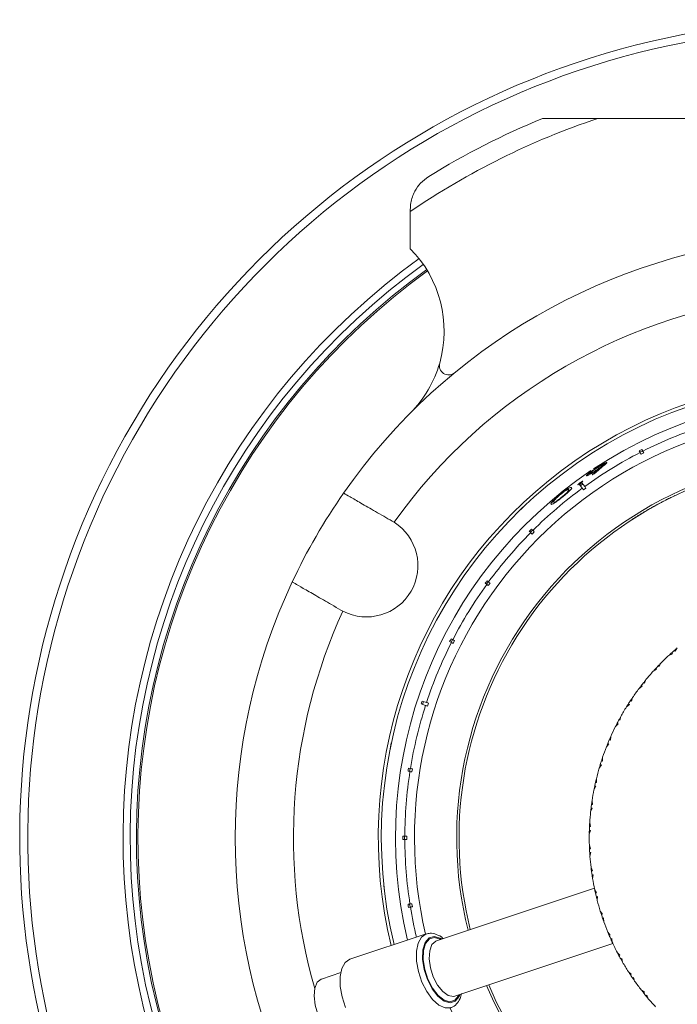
# Model space of a CAD drawing. Header units: inches. Extents: x -3.6 to 22.2, y -7.8 to 16.7.
# Tile 12 of 127: x 2.9 to 5, y -5.3 to -2.1. Entities that reach past the tile are written whole.
import ezdxf

# ---------------------------------------------------------------- set-up
doc = ezdxf.new("R2010")
doc.units = ezdxf.units.IN
doc.header["$MEASUREMENT"] = 0

msp = doc.modelspace()

# ---------------------------------------------------------------- linework, layer by layer
at = {"color": 7, "linetype": 'Continuous', "lineweight": 15}
for p, q in [((4.5392, -2.4136), (4.717, -2.4136)), ((4.717, -2.4136), (6.2613, -2.4136)), ((4.1142, -2.7129), (4.1142, -2.7067)), ((4.1142, -2.8327), (4.1142, -2.7129)), ((4.8615, -3.4832), (4.8586, -3.4776)), ((4.8497, -3.4821), (4.8525, -3.4877)), ((4.8609, -3.482), (4.852, -3.4866)), ((4.8644, -3.4889), (4.8555, -3.4934)), ((4.7158, -3.5426), (4.7152, -3.5417)), ((4.7261, -3.5379), (4.7251, -3.5365)), ((4.7376, -3.5267), (4.7366, -3.5254)), ((4.6579, -3.5904), (4.6666, -3.6025)), ((4.661, -3.5862), (4.6599, -3.5847)), ((4.6689, -3.5886), (4.6608, -3.5945)), ((4.6747, -3.5967), (4.6659, -3.5846)), ((4.6785, -3.6019), (4.6704, -3.6077)), ((4.6023, -3.6314), (4.6016, -3.6305)), ((4.6227, -3.6138), (4.6216, -3.6123)), ((4.9644, -3.626), (4.9646, -3.6263)), ((4.4876, -3.6529), (4.469, -3.6706)), ((4.5757, -3.6474), (4.575, -3.6465)), ((4.8826, -3.6688), (4.8768, -3.6722)), ((4.8861, -3.6673), (4.8859, -3.667)), ((4.8891, -3.6652), (4.8893, -3.6655)), ((4.9258, -3.6452), (4.926, -3.6456)), ((4.8395, -3.6948), (4.8397, -3.6951)), ((4.849, -3.6888), (4.8493, -3.6892)), ((4.8517, -3.6872), (4.8519, -3.6876)), ((4.8532, -3.6867), (4.853, -3.6864)), ((4.0623, -3.712), (4.0561, -3.7082)), ((4.5081, -3.738), (4.5037, -3.7336)), ((4.8233, -3.7052), (4.8235, -3.7055)), ((4.4966, -3.7406), (4.501, -3.745)), ((4.5072, -3.7371), (4.5001, -3.7441)), ((4.5126, -3.7425), (4.5056, -3.7496)), ((4.3546, -3.908), (4.3597, -3.9117)), ((4.3645, -3.9029), (4.3587, -3.911)), ((4.3656, -3.9036), (4.3605, -3.8999)), ((4.3708, -3.9074), (4.3649, -3.9155)), ((3.8911, -3.994), (3.8975, -3.9975)), ((4.2406, -4.0956), (4.2462, -4.0984)), ((4.2496, -4.0889), (4.2451, -4.0978)), ((4.2507, -4.0895), (4.2452, -4.0867)), ((4.2565, -4.0924), (4.2519, -4.1013)), ((4.945, -4.1397), (4.9562, -4.1343)), ((4.954, -4.1315), (4.9562, -4.1343)), ((4.9629, -4.1236), (4.9655, -4.1261)), ((4.9721, -4.1157), (4.9655, -4.1261)), ((4.911, -4.1732), (4.9138, -4.1755)), ((4.9195, -4.1645), (4.9138, -4.1755)), ((4.8947, -4.1908), (4.9053, -4.1845)), ((4.9029, -4.1818), (4.9053, -4.1845)), ((4.8491, -4.2462), (4.8591, -4.239)), ((4.8564, -4.2366), (4.8591, -4.239)), ((4.8638, -4.2272), (4.8667, -4.2293)), ((4.8714, -4.2178), (4.8667, -4.2293)), ((4.1491, -4.296), (4.1633, -4.3006)), ((4.1664, -4.2911), (4.1522, -4.2865)), ((4.1569, -4.288), (4.1538, -4.2975)), ((4.1725, -4.2931), (4.1694, -4.3026)), ((4.8086, -4.3056), (4.818, -4.2974)), ((4.8151, -4.2953), (4.818, -4.2974)), ((4.8216, -4.2853), (4.8247, -4.2871)), ((4.8283, -4.2752), (4.8247, -4.2871)), ((4.7906, -4.3363), (4.788, -4.3484)), ((4.7737, -4.3682), (4.7823, -4.3593)), ((4.7792, -4.3574), (4.7823, -4.3593)), ((4.7847, -4.3469), (4.788, -4.3484)), ((4.048, -4.4466), (4.0532, -4.4214)), ((4.7445, -4.4338), (4.7522, -4.4242)), ((4.749, -4.4226), (4.7522, -4.4242)), ((4.7536, -4.4116), (4.757, -4.4128)), ((4.7584, -4.4005), (4.757, -4.4128)), ((4.7213, -4.5018), (4.7281, -4.4914)), ((4.7248, -4.4901), (4.7281, -4.4914)), ((4.7284, -4.4788), (4.7319, -4.4797)), ((4.7322, -4.4673), (4.7319, -4.4797)), ((4.1069, -4.5123), (4.1131, -4.5132)), ((4.1146, -4.5034), (4.1085, -4.5024)), ((4.1134, -4.5032), (4.1118, -4.513)), ((4.121, -4.5044), (4.1194, -4.5142)), ((4.7093, -4.548), (4.7128, -4.5485)), ((4.712, -4.5362), (4.7128, -4.5485)), ((4.7043, -4.5715), (4.7102, -4.5606)), ((4.7067, -4.5596), (4.7102, -4.5606)), ((4.6964, -4.6186), (4.7, -4.6188)), ((4.6981, -4.6066), (4.7, -4.6188)), ((4.6936, -4.6425), (4.6985, -4.6311)), ((4.6949, -4.6304), (4.6985, -4.6311)), ((4.6906, -4.678), (4.6936, -4.69)), ((4.6893, -4.7141), (4.6931, -4.7024)), ((4.6895, -4.702), (4.6931, -4.7024)), ((4.69, -4.6901), (4.6936, -4.69)), ((4.0967, -4.7211), (4.0905, -4.7211)), ((4.0905, -4.7311), (4.0967, -4.7311)), ((4.0954, -4.7211), (4.0954, -4.7311)), ((4.1031, -4.7211), (4.1031, -4.7311)), ((4.6895, -4.7498), (4.6935, -4.7615)), ((4.69, -4.7619), (4.6935, -4.7615)), ((4.6906, -4.7738), (4.6942, -4.7738)), ((4.6914, -4.7859), (4.6942, -4.7738)), ((4.6949, -4.8214), (4.6999, -4.8327)), ((4.6964, -4.8334), (4.6999, -4.8327)), ((4.6981, -4.8452), (4.7017, -4.8449)), ((4.7, -4.8572), (4.7017, -4.8449)), ((4.0322, -4.9056), (4.0293, -4.8801)), ((4.7058, -4.8884), (4.1984, -5.0574)), ((4.7066, -4.8922), (4.7126, -4.903)), ((4.7092, -4.904), (4.7126, -4.903)), ((4.7119, -4.9156), (4.7155, -4.915)), ((4.7149, -4.9274), (4.7155, -4.915)), ((4.1131, -4.939), (4.1069, -4.94)), ((4.1085, -4.9499), (4.1146, -4.9489)), ((4.1118, -4.9392), (4.1134, -4.9491)), ((4.1194, -4.938), (4.121, -4.9479)), ((4.7246, -4.9617), (4.7316, -4.9719)), ((4.7283, -4.9732), (4.7316, -4.9719)), ((4.732, -4.9845), (4.7355, -4.9836)), ((4.736, -4.996), (4.7355, -4.9836)), ((4.7488, -5.0292), (4.7567, -5.0388)), ((4.1655, -5.0352), (3.9202, -5.1168)), ((4.7535, -5.0404), (4.7567, -5.0388)), ((4.7582, -5.0513), (4.7616, -5.0501)), ((4.7633, -5.0624), (4.7616, -5.0501)), ((4.2575, -5.2348), (4.7649, -5.0659)), ((4.779, -5.0944), (4.7877, -5.1032)), ((4.7846, -5.1051), (4.7877, -5.1032)), ((4.7903, -5.1155), (4.7936, -5.114)), ((4.7963, -5.1261), (4.7936, -5.114)), ((4.8148, -5.1566), (4.8243, -5.1645)), ((3.8908, -5.1595), (3.829, -5.1801)), ((4.8214, -5.1667), (4.8243, -5.1645)), ((4.8281, -5.1766), (4.8312, -5.1748)), ((4.835, -5.1866), (4.8312, -5.1748)), ((4.8561, -5.2153), (4.8663, -5.2224)), ((4.8636, -5.2248), (4.8663, -5.2224)), ((4.8711, -5.2341), (4.874, -5.232)), ((4.8789, -5.2434), (4.874, -5.232))]:
    msp.add_line(p, q, dxfattribs=at)
at = {"color": 8, "linetype": 'Continuous', "lineweight": 15, "flags": 128}
for points in [[(4.1518, -5.19), (4.1406, -5.1562), (4.1346, -5.1223), (4.1343, -5.0908), (4.1397, -5.0645), (4.1504, -5.0454), (4.165, -5.0353)], [(4.1693, -5.1821), (4.1586, -5.1491), (4.1535, -5.1161), (4.1546, -5.0865), (4.1618, -5.0631), (4.1743, -5.0481), (4.191, -5.0432), (4.2101, -5.0487), (4.2153, -5.0518)], [(4.1708, -5.1811), (4.1604, -5.1491), (4.1555, -5.1172), (4.1566, -5.0885), (4.1635, -5.0658), (4.1757, -5.0513), (4.1918, -5.0465), (4.2103, -5.0518), (4.2121, -5.0528)], [(4.1882, -5.1732), (4.1788, -5.1439), (4.1748, -5.1148), (4.1765, -5.0891), (4.1838, -5.0696), (4.1959, -5.0584), (4.1984, -5.0574)], [(4.2447, -5.2723), (4.2444, -5.2724), (4.226, -5.2731), (4.206, -5.2641), (4.1859, -5.2462), (4.1673, -5.2208), (4.1518, -5.19)], [(4.2744, -5.2292), (4.2711, -5.2368), (4.2586, -5.2517), (4.2419, -5.2567), (4.2228, -5.2512), (4.203, -5.2358), (4.1846, -5.212), (4.1693, -5.1821)], [(4.2712, -5.2303), (4.2694, -5.2341), (4.2573, -5.2485), (4.2411, -5.2533), (4.2226, -5.248), (4.2035, -5.2331), (4.1856, -5.21), (4.1708, -5.1811)], [(4.2575, -5.2348), (4.2526, -5.2359), (4.2359, -5.2327), (4.2184, -5.2202), (4.2019, -5.1996), (4.1882, -5.1732)]]:
    msp.add_lwpolyline(points, dxfattribs=at)
at = {"color": 7, "linetype": 'Continuous', "lineweight": 15, "flags": 128}
for points in [[(3.9065, -5.2717), (3.8953, -5.2379), (3.8893, -5.2039), (3.889, -5.1725), (3.8945, -5.1462), (3.9052, -5.1271), (3.9202, -5.1168)], [(3.8647, -5.355), (3.8472, -5.3415), (3.8308, -5.3201), (3.8175, -5.2932), (3.8087, -5.2637), (3.8052, -5.2347), (3.8076, -5.2095), (3.8154, -5.1908), (3.828, -5.1805), (3.829, -5.1801)]]:
    msp.add_lwpolyline(points, dxfattribs=at)
at = {"color": 7, "linetype": 'Continuous', "lineweight": 15}
for centre, radius, start, end in [((5.4892, -4.7261), 2.63, 82.0465, 223.7532), ((5.4892, -4.7261), 2.438, 108.4639, 124.332), ((5.4892, -4.7261), 2.5, 112.3316, 121.7569), ((5.4892, -4.7261), 1.9375, 94.8853, 145.1147), ((3.848, -3.0969), 0.375, 344.0599, 44.7913), ((5.4892, -4.7261), 2.275, 125.8779, 237.0361), ((5.4892, -4.7261), 2.255, 125.9008, 236.992), ((5.4892, -4.7261), 2.25, 125.9109, 236.9808), ((5.4892, -4.7261), 1.7505, 95.4034, 144.5966), ((3.848, -3.0969), 0.375, 315.2087, 344.0599), ((4.2375, -3.2081), 0.03, 164.0599, 309.5082), ((5.4892, -4.7261), 1.478, 0, 193.5656), ((5.4892, -4.7261), 1.468, 270, 193.5325), ((5.4892, -4.7261), 1.4228, 270, 123.5319), ((5.4892, -4.7261), 1.3925, 108.2057, 116.7943), ((5.4892, -4.7261), 1.226, 90, 194.0433), ((5.4892, -4.7261), 1.226, 202.791, 90), ((5.4892, -4.7261), 1.2185, 202.818, 101.821), ((5.4892, -4.7261), 1.3925, 117.2057, 125.7943), ((5.4892, -4.7261), 1.2185, 101.821, 194.0163), ((5.4892, -4.7261), 1.4228, 123.9482, 193.377), ((5.4892, -4.7261), 1.3925, 126.2057, 134.7943), ((5.4892, -4.7261), 1.9375, 145.1147, 154.8853), ((5.4892, -4.7261), 1.2189, 122.2066, 123.1109), ((5.4892, -4.7261), 1.2189, 121.6791, 122.2066), ((3.9736, -3.8511), 0.165, 242.5283, 57.4717), ((5.4892, -4.7261), 1.3925, 135.2057, 143.7943), ((5.4892, -4.7261), 1.9375, 154.8853, 205.1147), ((5.4892, -4.7261), 1.3925, 144.2057, 152.7943), ((5.4892, -4.7261), 1.3925, 153.2057, 161.7943), ((5.4892, -4.7261), 0.8, 132.855, 135.4079), ((5.4892, -4.7261), 0.8, 131.9858, 132.6817), ((5.4892, -4.7261), 0.8, 131.1342, 131.9858), ((5.4892, -4.7261), 0.8, 130.4383, 131.1342), ((5.4892, -4.7261), 0.8, 136.2771, 137.1286), ((5.4892, -4.7261), 0.8, 135.5812, 136.2771), ((5.4892, -4.7261), 0.8, 137.9978, 140.5508), ((5.4892, -4.7261), 0.8, 137.1286, 137.8246), ((5.4892, -4.7261), 0.8, 142.2715, 142.9674), ((5.4892, -4.7261), 0.8, 141.4199, 142.2715), ((5.4892, -4.7261), 0.8, 140.724, 141.4199), ((5.4892, -4.7261), 0.8, 143.1407, 145.6936), ((5.4892, -4.7261), 1.3925, 162.2057, 170.7943), ((5.4892, -4.7261), 0.8, 147.4144, 148.1103), ((5.4892, -4.7261), 0.8, 146.5628, 147.4144), ((5.4892, -4.7261), 0.8, 145.8669, 146.5628), ((5.4892, -4.7261), 0.8, 148.2835, 150.8365), ((5.4892, -4.7261), 0.8, 152.5572, 153.2531), ((5.4892, -4.7261), 0.8, 151.7057, 152.5572), ((5.4892, -4.7261), 0.8, 151.0097, 151.7057), ((5.4892, -4.7261), 0.8, 153.4264, 155.9793), ((5.4892, -4.7261), 0.8, 157.7001, 158.396), ((5.4892, -4.7261), 0.8, 156.8485, 157.7001), ((5.4892, -4.7261), 0.8, 156.1526, 156.8485), ((5.4892, -4.7261), 0.8, 158.5693, 161.1222), ((5.4892, -4.7261), 0.8, 162.8429, 163.5389), ((5.4892, -4.7261), 0.8, 161.9914, 162.8429), ((5.4892, -4.7261), 0.8, 161.2954, 161.9914), ((5.4892, -4.7261), 1.3925, 171.2057, 179.7943), ((5.4892, -4.7261), 0.8, 163.7121, 166.265), ((5.4892, -4.7261), 0.8, 167.1342, 167.9858), ((5.4892, -4.7261), 0.8, 166.4383, 167.1342), ((5.4892, -4.7261), 0.8, 168.855, 171.4079), ((5.4892, -4.7261), 0.8, 167.9858, 168.6817), ((5.4892, -4.7261), 0.8, 172.2771, 173.1286), ((5.4892, -4.7261), 0.8, 171.5812, 172.2771), ((5.4892, -4.7261), 0.8, 173.9978, 176.5508), ((5.4892, -4.7261), 0.8, 173.1286, 173.8246), ((5.4892, -4.7261), 0.8, 176.724, 177.4199), ((5.4892, -4.7261), 0.8, 179.1407, 181.6936), ((5.4892, -4.7261), 0.8, 178.2715, 178.9674), ((5.4892, -4.7261), 0.8, 177.4199, 178.2715), ((5.4892, -4.7261), 1.3925, 180.2057, 188.7943), ((5.4892, -4.7261), 1.478, 203.2687, 0), ((5.4892, -4.7261), 0.8, 181.8669, 182.5628), ((5.4892, -4.7261), 0.8, 182.5628, 183.4144), ((5.4892, -4.7261), 0.8, 183.4144, 184.1103), ((5.4892, -4.7261), 0.8, 184.2835, 186.8365), ((5.4892, -4.7261), 0.8, 187.0097, 187.7057), ((5.4892, -4.7261), 0.8, 187.7057, 188.5572), ((5.4892, -4.7261), 0.8, 188.5572, 189.2531), ((5.4892, -4.7261), 0.8, 189.4264, 191.9793), ((5.4892, -4.7261), 0.8, 191.7461, 192.8485), ((5.4892, -4.7261), 0.8, 192.8485, 193.7001), ((5.4892, -4.7261), 0.8, 193.7001, 194.5693), ((5.4892, -4.7261), 0.8, 194.5693, 197.1222), ((5.4892, -4.7261), 0.8, 197.1222, 197.9914), ((5.4892, -4.7261), 0.8, 197.9914, 198.8429), ((5.4892, -4.7261), 0.8, 198.8429, 199.6976), ((5.4892, -4.7261), 0.8, 199.7121, 202.265), ((5.4892, -4.7261), 0.8, 202.2796, 203.1342), ((5.4892, -4.7261), 0.8, 203.1342, 203.9858), ((5.4892, -4.7261), 0.8, 203.9858, 205.0882), ((5.4892, -4.7261), 0.8, 204.855, 207.4079), ((5.4892, -4.7261), 0.8, 207.5812, 208.2771), ((5.4892, -4.7261), 0.8, 208.2771, 209.1286), ((5.4892, -4.7261), 0.8, 209.1286, 209.8246), ((5.4892, -4.7261), 0.8, 209.9978, 212.5508), ((5.4892, -4.7261), 0.8, 212.724, 213.4199), ((5.4892, -4.7261), 0.8, 213.4199, 214.2715), ((5.4892, -4.7261), 0.8, 214.2715, 214.9674), ((5.4892, -4.7261), 0.8, 215.1407, 217.6936), ((5.4892, -4.7261), 0.8, 217.8669, 218.5628), ((5.4892, -4.7261), 0.8, 218.5628, 219.4144), ((5.4892, -4.7261), 0.8, 219.4144, 220.1103), ((5.4892, -4.7261), 0.8, 220.2835, 222.8365)]:
    msp.add_arc(centre, radius, start, end, dxfattribs=at)
at = {"color": 8, "linetype": 'Continuous', "lineweight": 15}
for radius, start, end in [(2.6042, 82.0465, 223.6342), (2.298, 125.8849, 237.086), (1.3616, 90, 193.1497), (1.3616, 203.6975, 90), (1.7505, 155.4034, 196.0856), (1.3925, 189.2057, 193.2669)]:
    msp.add_arc((5.4892, -4.7261), radius, start, end, dxfattribs=at)
at = {"color": 7, "linetype": 'Continuous', "lineweight": 15}
for centre, major_axis, ratio, start_param, end_param in [((5.4941, -4.7357), (-0.6399, 1.2559), 0.999971, 6.279638, 6.286733), ((5.645, -4.6265), (1.2117, 0.7745), 0.991695, 1.701918, 1.726174), ((5.6449, -4.6266), (1.2102, 0.7737), 0.991687, 1.693028, 1.719903), ((5.425, -4.7863), (1.0423, 0.9768), 0.998103, 1.346414, 1.35272), ((5.4955, -4.7349), (-0.8336, 1.1474), 0.999971, 6.27966, 6.286711), ((5.4968, -4.7338), (0.9967, -0.9967), 0.999971, 3.138045, 3.14514), ((5.4979, -4.7325), (1.1403, -0.8285), 0.999971, 3.138045, 3.14514), ((5.4988, -4.731), (1.2559, -0.6399), 0.999971, 3.138045, 3.14514), ((5.4995, -4.7295), (1.3489, -0.4383), 0.999971, 3.138067, 3.145118), ((5.4998, -4.7278), (1.3922, -0.2205), 0.999971, 3.138045, 3.14514), ((5.5, -4.7261), (1.4095, 0), 0.999971, 3.138045, 3.14514), ((5.4998, -4.7244), (1.3922, 0.2205), 0.999971, 3.138045, 3.14514)]:
    msp.add_ellipse(centre, major_axis=major_axis, ratio=ratio, start_param=start_param, end_param=end_param, dxfattribs=at)
for points, knots in [([(4.1734, -2.6004), (4.1642, -2.6071), (4.146, -2.6205), (4.1257, -2.6505), (4.1155, -2.6801), (4.1145, -2.6994), (4.1142, -2.7067)], [0, 0, 0, 0, 0.2382102, 0.4754069, 0.8029898, 1, 1, 1, 1]), ([(4.8525, -3.4877), (4.8528, -3.4882), (4.8533, -3.4892), (4.8548, -3.4922), (4.8555, -3.4934)], [0, 0, 0, 0, 0.585345, 1, 1, 1, 1]), ([(4.8644, -3.4889), (4.8636, -3.4874), (4.8621, -3.4845), (4.8617, -3.4836), (4.8615, -3.4832)], [0, 0, 0, 0, 0.496854, 1, 1, 1, 1]), ([(4.6804, -3.5626), (4.6806, -3.562), (4.6808, -3.5608), (4.6864, -3.5557), (4.6947, -3.5492), (4.7033, -3.543), (4.7092, -3.5391), (4.7115, -3.5376)], [0, 0, 0, 0, 0.226797, 0.455848, 0.652562, 0.867451, 1, 1, 1, 1]), ([(4.7141, -3.5437), (4.7101, -3.5463), (4.7022, -3.5515), (4.6919, -3.5576), (4.6844, -3.5617), (4.6811, -3.563), (4.6806, -3.5627), (4.6804, -3.5626)], [0, 0, 0, 0, 0.237338, 0.476759, 0.689946, 0.906031, 1, 1, 1, 1]), ([(4.7116, -3.5388), (4.708, -3.5413), (4.7017, -3.5455), (4.6946, -3.551), (4.6903, -3.5547), (4.6895, -3.5559), (4.6896, -3.5561), (4.6896, -3.5562)], [0, 0, 0, 0, 0.313539, 0.544549, 0.775772, 0.974978, 1, 1, 1, 1]), ([(4.6896, -3.5562), (4.69, -3.5562), (4.6906, -3.5563), (4.6948, -3.5542), (4.7008, -3.5508), (4.7081, -3.5463), (4.713, -3.5431), (4.7152, -3.5417)], [0, 0, 0, 0, 0.18022, 0.361621, 0.589366, 0.815567, 1, 1, 1, 1]), ([(4.7115, -3.5376), (4.7156, -3.535), (4.7238, -3.5297), (4.7346, -3.5237), (4.742, -3.5202), (4.7455, -3.5191), (4.746, -3.5194), (4.7462, -3.5195)], [0, 0, 0, 0, 0.239827, 0.481748, 0.693206, 0.899478, 1, 1, 1, 1]), ([(4.7366, -3.5254), (4.7363, -3.5253), (4.7356, -3.5252), (4.7312, -3.5272), (4.7249, -3.5306), (4.7179, -3.5348), (4.7134, -3.5377), (4.7116, -3.5388)], [0, 0, 0, 0, 0.192598, 0.386363, 0.6156, 0.847581, 1, 1, 1, 1]), ([(4.7251, -3.5365), (4.7232, -3.5377), (4.7205, -3.5395), (4.7168, -3.5419), (4.715, -3.5431), (4.7141, -3.5437)], [0, 0, 0, 0, 0.498957, 0.749345, 1, 1, 1, 1]), ([(4.7152, -3.5417), (4.7186, -3.5394), (4.7243, -3.5356), (4.731, -3.5308), (4.7352, -3.5275), (4.7367, -3.5258), (4.7366, -3.5255), (4.7366, -3.5254)], [0, 0, 0, 0, 0.295313, 0.499596, 0.703505, 0.912396, 1, 1, 1, 1]), ([(4.7259, -3.5377), (4.726, -3.5376), (4.729, -3.5354), (4.7333, -3.5318), (4.7374, -3.5279), (4.7375, -3.5271), (4.7376, -3.5267)], [0, 0, 0, 0, 0.006393, 0.3919952, 0.696006, 1, 1, 1, 1]), ([(4.7462, -3.5195), (4.7458, -3.5204), (4.7451, -3.5218), (4.7402, -3.5261), (4.7373, -3.5285), (4.7358, -3.5297)], [0, 0, 0, 0, 0.480037, 0.73855, 1, 1, 1, 1]), ([(4.7375, -3.5242), (4.7378, -3.524), (4.7411, -3.5219), (4.7441, -3.5205), (4.7452, -3.5204), (4.7455, -3.5204)], [0, 0, 0, 0, 0.058864, 0.67344, 1, 1, 1, 1]), ([(4.5953, -3.6223), (4.5987, -3.6196), (4.6057, -3.6141), (4.615, -3.6076), (4.6233, -3.6024), (4.6305, -3.599), (4.6318, -3.5998), (4.6326, -3.6003)], [0, 0, 0, 0, 0.149598, 0.299876, 0.440818, 0.660676, 1, 1, 1, 1]), ([(4.6237, -3.6071), (4.6233, -3.6068), (4.6224, -3.6062), (4.6187, -3.6075), (4.6128, -3.6108), (4.6058, -3.6156), (4.5998, -3.6201), (4.5967, -3.6226), (4.5962, -3.623)], [0, 0, 0, 0, 0.252942, 0.507452, 0.666681, 0.827449, 0.971153, 1, 1, 1, 1]), ([(4.6326, -3.6003), (4.6329, -3.6014), (4.6332, -3.6029), (4.6272, -3.6097), (4.6197, -3.6167), (4.6106, -3.6246), (4.6045, -3.6296), (4.602, -3.6316)], [0, 0, 0, 0, 0.381244, 0.555512, 0.731161, 0.891598, 1, 1, 1, 1]), ([(4.6216, -3.6123), (4.6221, -3.6116), (4.6231, -3.6102), (4.624, -3.6083), (4.6238, -3.6076), (4.6237, -3.6071)], [0, 0, 0, 0, 0.250494, 0.501064, 1, 1, 1, 1]), ([(4.652, -3.5916), (4.6521, -3.5914), (4.6521, -3.5911), (4.654, -3.5893), (4.6564, -3.5874), (4.6585, -3.5857), (4.6597, -3.5849), (4.6599, -3.5847)], [0, 0, 0, 0, 0.263862, 0.511656, 0.733122, 0.948033, 1, 1, 1, 1]), ([(4.661, -3.5862), (4.6599, -3.587), (4.6577, -3.5885), (4.655, -3.5902), (4.6531, -3.5914), (4.6522, -3.5917), (4.6521, -3.5916), (4.652, -3.5916)], [0, 0, 0, 0, 0.241399, 0.48575, 0.694872, 0.892089, 1, 1, 1, 1]), ([(4.6599, -3.5847), (4.661, -3.5839), (4.6632, -3.5824), (4.6659, -3.5807), (4.6679, -3.5795), (4.6687, -3.5793), (4.6688, -3.5794), (4.6689, -3.5794)], [0, 0, 0, 0, 0.243746, 0.490693, 0.701126, 0.922878, 1, 1, 1, 1]), ([(4.6689, -3.5794), (4.6688, -3.5795), (4.6687, -3.5799), (4.6671, -3.5814), (4.6648, -3.5833), (4.6626, -3.585), (4.6613, -3.5859), (4.661, -3.5862)], [0, 0, 0, 0, 0.24026, 0.483204, 0.700194, 0.915481, 1, 1, 1, 1]), ([(4.6666, -3.6025), (4.667, -3.603), (4.6676, -3.6039), (4.6696, -3.6066), (4.6704, -3.6077)], [0, 0, 0, 0, 0.585345, 1, 1, 1, 1]), ([(4.6785, -3.6019), (4.6776, -3.6005), (4.6756, -3.5978), (4.675, -3.5971), (4.6747, -3.5967)], [0, 0, 0, 0, 0.496778, 1, 1, 1, 1]), ([(4.0561, -3.7082), (4.0379, -3.6977), (4.0014, -3.6766), (3.9537, -3.6491), (3.9185, -3.6288), (3.9019, -3.6192), (3.9004, -3.6183), (3.8998, -3.618)], [0, 0, 0, 0, 0.2211922, 0.442436, 0.6631401, 0.8829908, 1, 1, 1, 1]), ([(4.5665, -3.6538), (4.5661, -3.6527), (4.5655, -3.6511), (4.5722, -3.6432), (4.5796, -3.6358), (4.5876, -3.6286), (4.5931, -3.6241), (4.5953, -3.6223)], [0, 0, 0, 0, 0.421422, 0.607743, 0.75665, 0.905696, 1, 1, 1, 1]), ([(4.5666, -3.654), (4.5663, -3.6526), (4.566, -3.6509), (4.5736, -3.6434), (4.5771, -3.6404), (4.5785, -3.6393)], [0, 0, 0, 0, 0.708033, 0.886183, 1, 1, 1, 1]), ([(4.602, -3.6316), (4.5987, -3.6343), (4.592, -3.6396), (4.5832, -3.6462), (4.5754, -3.6515), (4.5684, -3.6553), (4.5672, -3.6544), (4.5665, -3.6538)], [0, 0, 0, 0, 0.145314, 0.291399, 0.430589, 0.64071, 1, 1, 1, 1]), ([(4.5962, -3.623), (4.5937, -3.6251), (4.5887, -3.6292), (4.5826, -3.6349), (4.5776, -3.6401), (4.5742, -3.6447), (4.5747, -3.6458), (4.575, -3.6465)], [0, 0, 0, 0, 0.140682, 0.282018, 0.42339, 0.63158, 1, 1, 1, 1]), ([(4.575, -3.6465), (4.5757, -3.6472), (4.5767, -3.6481), (4.5849, -3.6432), (4.5921, -3.638), (4.5982, -3.6333), (4.6012, -3.6308), (4.6016, -3.6305)], [0, 0, 0, 0, 0.492978, 0.660482, 0.829457, 0.975094, 1, 1, 1, 1]), ([(4.6016, -3.6305), (4.6045, -3.6281), (4.6098, -3.6237), (4.6161, -3.6181), (4.6197, -3.6145), (4.621, -3.6129), (4.6216, -3.6123)], [0, 0, 0, 0, 0.300701, 0.5605535, 0.8200359, 1, 1, 1, 1]), ([(4.9644, -3.626), (4.9642, -3.626), (4.9639, -3.6262), (4.9592, -3.6285), (4.952, -3.632), (4.9446, -3.6356), (4.9356, -3.6402), (4.9291, -3.6435), (4.9258, -3.6452)], [0, 0, 0, 0, 0.250469, 0.500058, 0.625158, 0.750121, 0.875057, 1, 1, 1, 1]), ([(4.5757, -3.6474), (4.5758, -3.6486), (4.5759, -3.6501), (4.5834, -3.6458), (4.5845, -3.6451)], [0, 0, 0, 0, 0.848756, 1, 1, 1, 1]), ([(4.8859, -3.667), (4.8817, -3.6694), (4.8755, -3.673), (4.8682, -3.6773), (4.8618, -3.6811), (4.8555, -3.6849), (4.8539, -3.6859), (4.853, -3.6864)], [0, 0, 0, 0, 0.249705, 0.375007, 0.500311, 0.74998, 1, 1, 1, 1]), ([(4.9258, -3.6452), (4.9226, -3.6469), (4.9161, -3.6503), (4.9073, -3.6551), (4.9003, -3.6589), (4.8935, -3.6627), (4.8895, -3.6649), (4.8892, -3.6651), (4.8891, -3.6652)], [0, 0, 0, 0, 0.124579, 0.250341, 0.374068, 0.498472, 0.74918, 1, 1, 1, 1]), ([(4.501, -3.745), (4.5014, -3.7455), (4.5022, -3.7462), (4.5046, -3.7486), (4.5056, -3.7496)], [0, 0, 0, 0, 0.5853453, 1, 1, 1, 1]), ([(4.5126, -3.7425), (4.5115, -3.7414), (4.5091, -3.739), (4.5084, -3.7383), (4.5081, -3.738)], [0, 0, 0, 0, 0.496659, 1, 1, 1, 1]), ([(3.7348, -3.9038), (3.7366, -3.9048), (3.7402, -3.9069), (3.7681, -3.923), (3.8091, -3.9467), (3.8529, -3.9719), (3.8811, -3.9882), (3.8911, -3.994)], [0, 0, 0, 0, 0.219054, 0.438123, 0.65753, 0.877706, 1, 1, 1, 1]), ([(4.3597, -3.9117), (4.3602, -3.9121), (4.361, -3.9127), (4.3638, -3.9147), (4.3649, -3.9155)], [0, 0, 0, 0, 0.585345, 1, 1, 1, 1]), ([(4.3708, -3.9074), (4.3694, -3.9064), (4.3667, -3.9045), (4.366, -3.9039), (4.3656, -3.9036)], [0, 0, 0, 0, 0.496778, 1, 1, 1, 1]), ([(4.2462, -4.0984), (4.2467, -4.0987), (4.2477, -4.0992), (4.2507, -4.1007), (4.2519, -4.1013)], [0, 0, 0, 0, 0.585345, 1, 1, 1, 1]), ([(4.2565, -4.0924), (4.255, -4.0917), (4.252, -4.0902), (4.2512, -4.0897), (4.2507, -4.0895)], [0, 0, 0, 0, 0.496854, 1, 1, 1, 1]), ([(4.1633, -4.3006), (4.1639, -4.3008), (4.1649, -4.3011), (4.1681, -4.3021), (4.1694, -4.3026)], [0, 0, 0, 0, 0.585345, 1, 1, 1, 1]), ([(4.1725, -4.2931), (4.1709, -4.2926), (4.1678, -4.2915), (4.1669, -4.2912), (4.1664, -4.2911)], [0, 0, 0, 0, 0.496901, 1, 1, 1, 1]), ([(4.1131, -4.5132), (4.1137, -4.5133), (4.1147, -4.5135), (4.118, -4.514), (4.1194, -4.5142)], [0, 0, 0, 0, 0.5853453, 1, 1, 1, 1]), ([(4.121, -4.5044), (4.1194, -4.5041), (4.1161, -4.5036), (4.1151, -4.5034), (4.1146, -4.5034)], [0, 0, 0, 0, 0.4969276, 1, 1, 1, 1]), ([(4.1031, -4.7211), (4.103, -4.7211), (4.1008, -4.7211), (4.0979, -4.7211), (4.097, -4.7211), (4.0967, -4.7211)], [0, 0, 0, 0, 0.032685, 0.618346, 1, 1, 1, 1]), ([(4.0967, -4.7311), (4.0967, -4.7311), (4.097, -4.7311), (4.0986, -4.7311), (4.1016, -4.7311), (4.103, -4.7311), (4.1031, -4.7311)], [0, 0, 0, 0, 0.0151923, 0.6008006, 0.9673179, 1, 1, 1, 1]), ([(4.1194, -4.938), (4.1178, -4.9383), (4.1145, -4.9388), (4.1135, -4.9389), (4.1131, -4.939)], [0, 0, 0, 0, 0.496928, 1, 1, 1, 1]), ([(4.1146, -4.9489), (4.1152, -4.9488), (4.1163, -4.9486), (4.1196, -4.9481), (4.121, -4.9479)], [0, 0, 0, 0, 0.585345, 1, 1, 1, 1]), ([(4.2198, -5.0503), (4.2196, -5.0501), (4.2128, -5.0428), (4.1987, -5.0363), (4.1798, -5.0313), (4.1694, -5.0347), (4.1651, -5.0361)], [0, 0, 0, 0, 0.011678, 0.418015, 0.760912, 1, 1, 1, 1]), ([(4.2447, -5.2718), (4.2454, -5.2717), (4.2526, -5.2707), (4.2635, -5.2607), (4.2742, -5.2457), (4.2772, -5.2324), (4.2786, -5.2267)], [0, 0, 0, 0, 0.040162, 0.390309, 0.738371, 1, 1, 1, 1])]:
    msp.add_open_spline(points, degree=3, knots=knots, dxfattribs=at)

doc.saveas('drawing.dxf')
